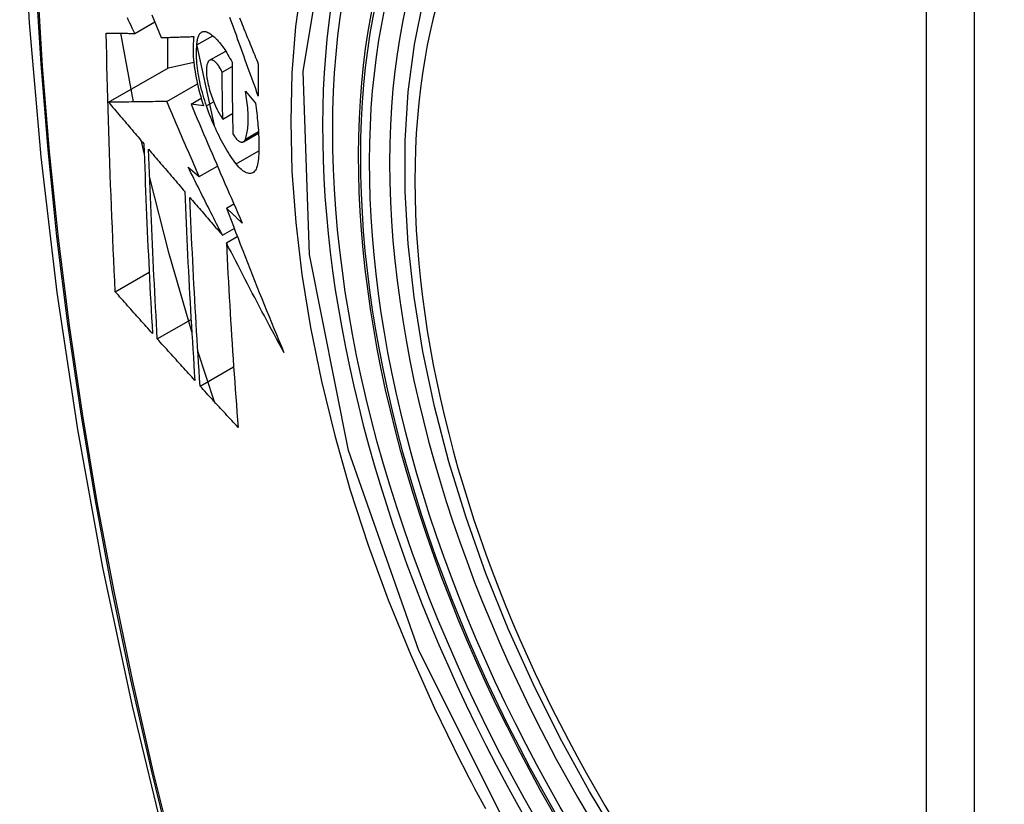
# Model space of a CAD drawing. Header units: inches. Extents: x 581 to 683, y 225 to 315.
# Tile 57 of 89: x 656.675 to 657.015, y 269.691 to 269.962. Entities that reach past the tile are written whole.
import ezdxf

# ---------------------------------------------------------------- set-up
doc = ezdxf.new("R2010")
doc.units = ezdxf.units.IN
doc.header["$MEASUREMENT"] = 0
doc.layers.add('Visible Edges(ANSI)', color=7, linetype='Continuous', lineweight=25)
doc.layers.add('Visible Tangent Edges(ANSI)', color=7, linetype='Continuous', lineweight=25)

msp = doc.modelspace()

# ---------------------------------------------------------------- linework, layer by layer
at = {"layer": 'Visible Edges(ANSI)'}
for p, q in [((656.71472, 269.9574), (656.72165, 269.96139)), ((656.71426, 269.93371), (656.70995, 269.95743)), ((656.72605, 269.95601), (656.72605, 269.94532)), ((656.73621, 269.95344), (656.74169, 269.95659)), ((656.73618, 269.95314), (656.74215, 269.9256)), ((656.74062, 269.94809), (656.74616, 269.95128)), ((656.70567, 269.93358), (656.72641, 269.94553)), ((656.72641, 269.94553), (656.73513, 269.94744)), ((656.74494, 269.94401), (656.74835, 269.94598)), ((656.72578, 269.93387), (656.73638, 269.93997)), ((656.73419, 269.93294), (656.7377, 269.93496)), ((656.75297, 269.93745), (656.75641, 269.93333)), ((656.73854, 269.93234), (656.73419, 269.93294)), ((656.74516, 269.92779), (656.74851, 269.92972)), ((656.75227, 269.91994), (656.75751, 269.92296)), ((656.71799, 269.91604), (656.71707, 269.9202)), ((656.73317, 269.91119), (656.73703, 269.90792)), ((656.73703, 269.90792), (656.74331, 269.91154)), ((656.74642, 269.89697), (656.749, 269.89845)), ((656.74504, 269.88765), (656.7491, 269.88999)), ((656.74639, 269.88501), (656.75018, 269.8872)), ((656.708, 269.8681), (656.71972, 269.87485)), ((656.72253, 269.85183), (656.73419, 269.85854)), ((656.74231, 269.83008), (656.73654, 269.8476)), ((656.73733, 269.83551), (656.74891, 269.84218))]:
    msp.add_line(p, q, dxfattribs=at)
at = {"layer": 'Visible Edges(ANSI)', "flags": 128}
for points in [[(656.72896, 270.38475), (656.71613, 270.34664), (656.70507, 270.3074), (656.69578, 270.26712), (656.68823, 270.22584), (656.68239, 270.18365), (656.67824, 270.14061), (656.67577, 270.09677), (656.67495, 270.05219), (656.67576, 270.00695), (656.67819, 269.96109), (656.68221, 269.9147), (656.6878, 269.86782), (656.69495, 269.82053), (656.70363, 269.7729), (656.71382, 269.72498), (656.7255, 269.67686)], [(656.88284, 269.67743), (656.87197, 269.69544), (656.86181, 269.71387), (656.85243, 269.73264), (656.84385, 269.75165), (656.83611, 269.77084), (656.82926, 269.7901), (656.82332, 269.80936), (656.81833, 269.82854), (656.8143, 269.84754), (656.81126, 269.8663), (656.80923, 269.88471), (656.80821, 269.90272), (656.80824, 269.92023), (656.80929, 269.93719), (656.8114, 269.95351), (656.81455, 269.96912)], [(656.71472, 269.9574), (656.7143, 269.95829), (656.71387, 269.95918), (656.71345, 269.96007), (656.71303, 269.96096), (656.7126, 269.96185), (656.71218, 269.96274)], [(656.72067, 269.96383), (656.72146, 269.96186), (656.72226, 269.95988), (656.72306, 269.95791), (656.72386, 269.95595)], [(656.75743, 269.93576), (656.75698, 269.93699), (656.75653, 269.93822), (656.75608, 269.93946), (656.75563, 269.94069), (656.75519, 269.94193), (656.75474, 269.94316), (656.75429, 269.9444), (656.75384, 269.94564), (656.7534, 269.94687), (656.75295, 269.94811), (656.75251, 269.94935), (656.75206, 269.95058), (656.75162, 269.95182), (656.75117, 269.95305), (656.75073, 269.95429), (656.75029, 269.95552), (656.74985, 269.95675), (656.74941, 269.95798), (656.74897, 269.95921), (656.74853, 269.96044), (656.74809, 269.96166), (656.74765, 269.96289)], [(656.75096, 269.96272), (656.75126, 269.96196), (656.75157, 269.96121), (656.75188, 269.96045), (656.75218, 269.9597), (656.75249, 269.95894), (656.7528, 269.95818), (656.75311, 269.95742), (656.75341, 269.95667), (656.75372, 269.95591), (656.75403, 269.95515), (656.75434, 269.95439), (656.75465, 269.95363), (656.75496, 269.95287), (656.75527, 269.95211), (656.75558, 269.95135), (656.75589, 269.95059), (656.7562, 269.94983), (656.75651, 269.94908), (656.75682, 269.94832), (656.75713, 269.94756), (656.75744, 269.9468)], [(656.708, 269.8681), (656.70782, 269.87179), (656.70765, 269.87547), (656.70747, 269.87917), (656.70731, 269.88286), (656.70714, 269.88656), (656.70698, 269.89026), (656.70682, 269.89396), (656.70667, 269.89767), (656.70652, 269.90138), (656.70638, 269.90509), (656.70624, 269.90881), (656.70611, 269.91253), (656.70598, 269.91625), (656.70585, 269.91998), (656.70573, 269.92371), (656.70562, 269.92745), (656.70551, 269.93119), (656.7054, 269.93494), (656.7053, 269.93869), (656.70521, 269.94244), (656.70512, 269.94619), (656.70503, 269.94994), (656.70496, 269.9537), (656.70488, 269.95746)], [(656.70488, 269.95746), (656.70527, 269.95746), (656.70566, 269.95745), (656.70606, 269.95745), (656.70645, 269.95745), (656.70685, 269.95745), (656.70725, 269.95744), (656.70766, 269.95744), (656.70807, 269.95744), (656.70847, 269.95744), (656.70888, 269.95744), (656.7093, 269.95743), (656.70971, 269.95743), (656.71012, 269.95743), (656.71054, 269.95743), (656.71096, 269.95742), (656.71138, 269.95742), (656.71179, 269.95742), (656.71221, 269.95742), (656.71263, 269.95741), (656.71305, 269.95741), (656.71347, 269.95741), (656.71389, 269.95741), (656.71431, 269.95741), (656.71472, 269.9574)], [(656.72386, 269.95595), (656.72432, 269.95596), (656.72478, 269.95597), (656.72525, 269.95599), (656.72571, 269.956), (656.72618, 269.95602), (656.72665, 269.95603), (656.72712, 269.95605), (656.72759, 269.95606), (656.72806, 269.95607), (656.72853, 269.95609), (656.729, 269.9561), (656.72947, 269.95612), (656.72995, 269.95613), (656.73042, 269.95615), (656.73089, 269.95616), (656.73137, 269.95618), (656.73184, 269.95619), (656.73232, 269.95621), (656.73279, 269.95623), (656.73327, 269.95624), (656.73374, 269.95626), (656.73422, 269.95627), (656.73469, 269.95629), (656.73516, 269.9563)], [(656.73516, 269.9563), (656.73506, 269.95553), (656.73499, 269.95473), (656.73493, 269.95389), (656.73489, 269.95303), (656.73488, 269.95214), (656.73489, 269.95122), (656.73492, 269.95027), (656.73497, 269.9493), (656.73505, 269.94832), (656.73514, 269.94731), (656.73526, 269.94629), (656.7354, 269.94525), (656.73556, 269.9442), (656.73574, 269.94314), (656.73594, 269.94206), (656.73616, 269.94098), (656.73639, 269.9399), (656.73665, 269.93882), (656.73692, 269.93773), (656.73721, 269.93665), (656.73752, 269.93556), (656.73784, 269.93448), (656.73818, 269.93341), (656.73854, 269.93234)], [(656.73621, 269.95344), (656.73623, 269.95387), (656.73627, 269.95429), (656.73632, 269.95468), (656.73638, 269.95506), (656.73645, 269.95542), (656.73654, 269.95575), (656.73663, 269.95607), (656.73674, 269.95636), (656.73686, 269.95663), (656.73698, 269.95688), (656.73712, 269.95711), (656.73727, 269.95731), (656.73742, 269.95749), (656.73758, 269.95764), (656.73776, 269.95777), (656.73794, 269.95788), (656.73812, 269.95796), (656.73832, 269.95802), (656.73852, 269.95806), (656.73873, 269.95807), (656.73894, 269.95806), (656.73916, 269.95802), (656.73938, 269.95796), (656.73961, 269.95788)], [(656.73961, 269.95788), (656.73996, 269.95772), (656.74031, 269.95754), (656.74067, 269.95733), (656.74102, 269.95709), (656.74139, 269.95683), (656.74175, 269.95654), (656.74212, 269.95623), (656.74249, 269.95589), (656.74286, 269.95552), (656.74323, 269.95514), (656.74361, 269.95472), (656.74398, 269.95429), (656.74435, 269.95383), (656.74473, 269.95335), (656.7451, 269.95285), (656.74547, 269.95232), (656.74584, 269.95178), (656.74621, 269.95121), (656.74657, 269.95063), (656.74693, 269.95003), (656.74729, 269.9494), (656.74765, 269.94876), (656.748, 269.94811), (656.74835, 269.94743)], [(656.73953, 269.93232), (656.73921, 269.93325), (656.73891, 269.93418), (656.73862, 269.93511), (656.73835, 269.93605), (656.73809, 269.937), (656.73784, 269.93794), (656.73761, 269.93889), (656.73739, 269.93983), (656.73719, 269.94077), (656.737, 269.94171), (656.73683, 269.94263), (656.73668, 269.94355), (656.73654, 269.94446), (656.73642, 269.94536), (656.73632, 269.94625), (656.73624, 269.94713), (656.73617, 269.94798), (656.73612, 269.94883), (656.73609, 269.94965), (656.73608, 269.95045), (656.73608, 269.95124), (656.73611, 269.952), (656.73615, 269.95273), (656.73621, 269.95344)], [(656.74494, 269.94401), (656.74475, 269.94441), (656.74455, 269.9448), (656.74435, 269.94516), (656.74415, 269.94551), (656.74394, 269.94585), (656.74374, 269.94616), (656.74353, 269.94646), (656.74332, 269.94673), (656.74311, 269.94698), (656.7429, 269.94722), (656.74269, 269.94743), (656.74248, 269.94761), (656.74228, 269.94778), (656.74207, 269.94791), (656.74188, 269.94803), (656.74168, 269.94812), (656.74149, 269.94818), (656.74131, 269.94822), (656.74113, 269.94823), (656.74096, 269.94821), (656.7408, 269.94817), (656.74064, 269.9481), (656.74049, 269.94801), (656.74035, 269.94788)], [(656.74035, 269.94788), (656.74025, 269.94777), (656.74015, 269.94763), (656.74006, 269.94749), (656.73997, 269.94732), (656.73989, 269.94715), (656.73982, 269.94696), (656.73975, 269.94675), (656.73969, 269.94654), (656.73964, 269.94631), (656.73959, 269.94606), (656.73955, 269.94581), (656.73952, 269.94554), (656.7395, 269.94526), (656.73948, 269.94497), (656.73947, 269.94467), (656.73947, 269.94436), (656.73948, 269.94404), (656.73949, 269.94371), (656.73952, 269.94337), (656.73955, 269.94303), (656.73958, 269.94268), (656.73963, 269.94232), (656.73968, 269.94196), (656.73974, 269.9416)], [(656.74835, 269.94743), (656.74835, 269.94639), (656.74835, 269.94536), (656.74836, 269.94432), (656.74837, 269.94328), (656.74837, 269.94225), (656.74838, 269.94121), (656.74839, 269.94018), (656.7484, 269.93914), (656.74841, 269.93811), (656.74842, 269.93708), (656.74843, 269.93605), (656.74844, 269.93501), (656.74845, 269.93398), (656.74847, 269.93295), (656.74848, 269.93192), (656.7485, 269.93089), (656.74851, 269.92986), (656.74853, 269.92883), (656.74855, 269.9278), (656.74856, 269.92677), (656.74858, 269.92575), (656.7486, 269.92472), (656.74862, 269.92369), (656.74865, 269.92267)], [(656.75744, 269.9468), (656.75743, 269.94634), (656.75743, 269.94588), (656.75743, 269.94542), (656.75743, 269.94496), (656.75743, 269.94449), (656.75742, 269.94403), (656.75742, 269.94357), (656.75742, 269.94311), (656.75742, 269.94265), (656.75742, 269.94219), (656.75742, 269.94173), (656.75742, 269.94127), (656.75742, 269.94081), (656.75742, 269.94035), (656.75742, 269.93989), (656.75742, 269.93943), (656.75742, 269.93897), (656.75742, 269.93851), (656.75742, 269.93805), (656.75742, 269.93759), (656.75742, 269.93714), (656.75743, 269.93668), (656.75743, 269.93622), (656.75743, 269.93576)], [(656.73974, 269.9416), (656.73986, 269.94096), (656.73998, 269.94033), (656.74013, 269.93968), (656.74028, 269.93904), (656.74044, 269.93839), (656.74062, 269.93775), (656.74081, 269.93711), (656.74101, 269.93647), (656.74122, 269.93584), (656.74144, 269.93521), (656.74166, 269.93459), (656.7419, 269.93399), (656.74214, 269.93339), (656.74239, 269.9328), (656.74265, 269.93223), (656.74291, 269.93167), (656.74318, 269.93112), (656.74345, 269.93059), (656.74373, 269.93008), (656.74401, 269.92958), (656.7443, 269.92911), (656.74458, 269.92865), (656.74487, 269.92821), (656.74516, 269.92779)], [(656.74516, 269.92779), (656.74515, 269.92847), (656.74514, 269.92914), (656.74513, 269.92981), (656.74511, 269.93049), (656.7451, 269.93116), (656.74509, 269.93184), (656.74508, 269.93251), (656.74507, 269.93319), (656.74506, 269.93386), (656.74505, 269.93454), (656.74504, 269.93522), (656.74503, 269.93589), (656.74502, 269.93657), (656.74501, 269.93724), (656.745, 269.93792), (656.74499, 269.9386), (656.74499, 269.93927), (656.74498, 269.93995), (656.74497, 269.94063), (656.74496, 269.9413), (656.74496, 269.94198), (656.74495, 269.94266), (656.74495, 269.94334), (656.74494, 269.94401)], [(656.75296, 269.92089), (656.75311, 269.92134), (656.75326, 269.92182), (656.75339, 269.92232), (656.7535, 269.92285), (656.75361, 269.9234), (656.7537, 269.92397), (656.75377, 269.92457), (656.75384, 269.92519), (656.75388, 269.92584), (656.75392, 269.9265), (656.75394, 269.92718), (656.75395, 269.92789), (656.75394, 269.92861), (656.75392, 269.92935), (656.75389, 269.93011), (656.75384, 269.93088), (656.75378, 269.93166), (656.7537, 269.93246), (656.75361, 269.93327), (656.75351, 269.93409), (656.75339, 269.93492), (656.75326, 269.93575), (656.75312, 269.9366), (656.75297, 269.93745)], [(656.72578, 269.93387), (656.725, 269.93386), (656.72422, 269.93385), (656.72343, 269.93384), (656.72264, 269.93383), (656.72184, 269.93381), (656.72103, 269.9338), (656.72023, 269.93379), (656.71941, 269.93378), (656.7186, 269.93377), (656.71777, 269.93376), (656.71694, 269.93374), (656.71611, 269.93373), (656.71527, 269.93372), (656.71443, 269.93371), (656.71358, 269.9337), (656.71272, 269.93368), (656.71186, 269.93367), (656.711, 269.93366), (656.71012, 269.93365), (656.70924, 269.93363), (656.70836, 269.93362), (656.70747, 269.93361), (656.70657, 269.9336), (656.70567, 269.93358)], [(656.70567, 269.93358), (656.70617, 269.93299), (656.70668, 269.93239), (656.70719, 269.93179), (656.7077, 269.9312), (656.70821, 269.9306), (656.70872, 269.93), (656.70922, 269.92941), (656.70973, 269.92881), (656.71024, 269.92821), (656.71075, 269.92761), (656.71126, 269.92702), (656.71177, 269.92642), (656.71228, 269.92582), (656.71279, 269.92522), (656.7133, 269.92463), (656.71381, 269.92403), (656.71432, 269.92343), (656.71483, 269.92283), (656.71534, 269.92223), (656.71585, 269.92164), (656.71636, 269.92104), (656.71687, 269.92044), (656.71738, 269.91985), (656.71789, 269.91925)], [(656.73703, 269.90792), (656.73655, 269.909), (656.73608, 269.91008), (656.73561, 269.91116), (656.73514, 269.91224), (656.73466, 269.91332), (656.73419, 269.91441), (656.73372, 269.91549), (656.73325, 269.91657), (656.73278, 269.91765), (656.73231, 269.91873), (656.73184, 269.91982), (656.73137, 269.9209), (656.7309, 269.92198), (656.73043, 269.92306), (656.72997, 269.92415), (656.7295, 269.92523), (656.72903, 269.92631), (656.72857, 269.92739), (656.7281, 269.92847), (656.72764, 269.92955), (656.72717, 269.93063), (656.72671, 269.93171), (656.72625, 269.93279), (656.72578, 269.93387)], [(656.73419, 269.93294), (656.73491, 269.93125), (656.73563, 269.92954), (656.73635, 269.92784), (656.73707, 269.92613), (656.7378, 269.92442), (656.73852, 269.92271), (656.73925, 269.921), (656.73999, 269.91929), (656.74072, 269.91757), (656.74145, 269.91586), (656.74219, 269.91414), (656.74293, 269.91243), (656.74367, 269.91071), (656.74441, 269.90899), (656.74515, 269.90727), (656.7459, 269.90555), (656.74664, 269.90384), (656.74739, 269.90212), (656.74814, 269.90041), (656.74889, 269.89869), (656.74964, 269.89698), (656.75039, 269.89527), (656.75114, 269.89356), (656.7519, 269.89185)], [(656.7498, 269.9123), (656.74933, 269.91292), (656.74886, 269.91355), (656.74839, 269.91421), (656.74793, 269.91489), (656.74746, 269.9156), (656.747, 269.91632), (656.74654, 269.91707), (656.74609, 269.91783), (656.74563, 269.91862), (656.74518, 269.91942), (656.74474, 269.92025), (656.7443, 269.92109), (656.74386, 269.92195), (656.74343, 269.92283), (656.74301, 269.92372), (656.74259, 269.92463), (656.74218, 269.92555), (656.74177, 269.92648), (656.74138, 269.92743), (656.74099, 269.92838), (656.74061, 269.92935), (656.74024, 269.93033), (656.73988, 269.93132), (656.73953, 269.93232)], [(656.75641, 269.93333), (656.75655, 269.93244), (656.75667, 269.93156), (656.75679, 269.93068), (656.75689, 269.92981), (656.757, 269.92895), (656.75709, 269.92809), (656.75718, 269.92724), (656.75726, 269.92639), (656.75733, 269.92556), (656.75739, 269.92473), (656.75745, 269.92391), (656.7575, 269.92309), (656.75754, 269.92229), (656.75758, 269.9215), (656.7576, 269.92071), (656.75762, 269.91994), (656.75763, 269.91917), (656.75763, 269.91842), (656.75763, 269.91767), (656.75762, 269.91694), (656.7576, 269.91622), (656.75757, 269.91551), (656.75753, 269.91481), (656.75749, 269.91413)], [(656.74865, 269.92267), (656.74886, 269.92232), (656.74907, 269.922), (656.74929, 269.92169), (656.7495, 269.9214), (656.74972, 269.92114), (656.74993, 269.92089), (656.75015, 269.92067), (656.75036, 269.92048), (656.75057, 269.92031), (656.75077, 269.92016), (656.75097, 269.92004), (656.75117, 269.91994), (656.75136, 269.91987), (656.75155, 269.91983), (656.75173, 269.91981), (656.7519, 269.91982), (656.75207, 269.91986), (656.75223, 269.91992), (656.75237, 269.92002), (656.75251, 269.92014), (656.75264, 269.92028), (656.75276, 269.92046), (656.75286, 269.92066), (656.75296, 269.92089)], [(656.71789, 269.91925), (656.71798, 269.91649), (656.71807, 269.91373), (656.71817, 269.91098), (656.71827, 269.90823), (656.71837, 269.90548), (656.71848, 269.90274), (656.71859, 269.89999), (656.7187, 269.89725), (656.71882, 269.89452), (656.71893, 269.89178), (656.71905, 269.88905), (656.71918, 269.88632), (656.7193, 269.88359), (656.71943, 269.88086), (656.71956, 269.87814), (656.71969, 269.87542), (656.71983, 269.8727), (656.71997, 269.86998), (656.72011, 269.86726), (656.72025, 269.86455), (656.7204, 269.86184), (656.72054, 269.85913), (656.72069, 269.85642), (656.72085, 269.85371)], [(656.72253, 269.85183), (656.72238, 269.85455), (656.72223, 269.85726), (656.72208, 269.85998), (656.72193, 269.8627), (656.72178, 269.86542), (656.72164, 269.86814), (656.7215, 269.87086), (656.72136, 269.87358), (656.72122, 269.87631), (656.72109, 269.87903), (656.72096, 269.88176), (656.72083, 269.88448), (656.72071, 269.88721), (656.72058, 269.88994), (656.72046, 269.89267), (656.72035, 269.8954), (656.72023, 269.89814), (656.72012, 269.90087), (656.72001, 269.90361), (656.71991, 269.90635), (656.71981, 269.9091), (656.71971, 269.91184), (656.71961, 269.91459), (656.71952, 269.91734)], [(656.71952, 269.91734), (656.72004, 269.91673), (656.72056, 269.91613), (656.72108, 269.91552), (656.7216, 269.91491), (656.72212, 269.9143), (656.72264, 269.9137), (656.72316, 269.91309), (656.72368, 269.91248), (656.7242, 269.91187), (656.72472, 269.91126), (656.72524, 269.91066), (656.72576, 269.91005), (656.72628, 269.90944), (656.7268, 269.90883), (656.72733, 269.90822), (656.72785, 269.90761), (656.72837, 269.90701), (656.72889, 269.9064), (656.72941, 269.90579), (656.72993, 269.90518), (656.73046, 269.90457), (656.73098, 269.90397), (656.7315, 269.90336), (656.73202, 269.90275)], [(656.75749, 269.91413), (656.75742, 269.9134), (656.75733, 269.91272), (656.7572, 269.91209), (656.75705, 269.91151), (656.75686, 269.91099), (656.75665, 269.91053), (656.75642, 269.91012), (656.75616, 269.90978), (656.75588, 269.90949), (656.75557, 269.90927), (656.75525, 269.90911), (656.75491, 269.90901), (656.75455, 269.90897), (656.75417, 269.90899), (656.75377, 269.90906), (656.75337, 269.9092), (656.75295, 269.9094), (656.75252, 269.90965), (656.75208, 269.90996), (656.75163, 269.91032), (656.75118, 269.91074), (656.75072, 269.91121), (656.75026, 269.91173), (656.7498, 269.9123)], [(656.74504, 269.88765), (656.74454, 269.88863), (656.74404, 269.88961), (656.74354, 269.89059), (656.74304, 269.89157), (656.74254, 269.89256), (656.74204, 269.89354), (656.74155, 269.89452), (656.74105, 269.8955), (656.74055, 269.89648), (656.74006, 269.89746), (656.73956, 269.89844), (656.73907, 269.89942), (656.73857, 269.90041), (656.73808, 269.90139), (656.73758, 269.90237), (656.73709, 269.90335), (656.7366, 269.90433), (656.73611, 269.90531), (656.73561, 269.90629), (656.73512, 269.90727), (656.73463, 269.90825), (656.73414, 269.90923), (656.73366, 269.91021), (656.73317, 269.91119)], [(656.73444, 269.8543), (656.72664, 269.88119), (656.71985, 269.90795)], [(656.73202, 269.90275), (656.73213, 269.9), (656.73224, 269.89726), (656.73236, 269.89451), (656.73248, 269.89177), (656.7326, 269.88903), (656.73272, 269.88629), (656.73285, 269.88356), (656.73299, 269.88083), (656.73312, 269.8781), (656.73326, 269.87537), (656.7334, 269.87265), (656.73355, 269.86993), (656.7337, 269.86721), (656.73385, 269.8645), (656.734, 269.86178), (656.73416, 269.85908), (656.73432, 269.85637), (656.73448, 269.85367), (656.73464, 269.85097), (656.73481, 269.84827), (656.73498, 269.84558), (656.73515, 269.84289), (656.73532, 269.8402), (656.7355, 269.83751)], [(656.73733, 269.83551), (656.73715, 269.83821), (656.73697, 269.84091), (656.73679, 269.84361), (656.73662, 269.84631), (656.73645, 269.84901), (656.73628, 269.85171), (656.73612, 269.85442), (656.73595, 269.85713), (656.73579, 269.85983), (656.73564, 269.86254), (656.73548, 269.86525), (656.73533, 269.86797), (656.73519, 269.87068), (656.73504, 269.8734), (656.7349, 269.87612), (656.73476, 269.87884), (656.73463, 269.88156), (656.73449, 269.88429), (656.73437, 269.88702), (656.73424, 269.88975), (656.73412, 269.89249), (656.734, 269.89523), (656.73389, 269.89797), (656.73378, 269.90071)], [(656.73378, 269.90071), (656.73424, 269.90017), (656.73471, 269.89962), (656.73518, 269.89908), (656.73565, 269.89854), (656.73611, 269.89799), (656.73658, 269.89745), (656.73705, 269.89691), (656.73752, 269.89636), (656.73799, 269.89582), (656.73846, 269.89527), (656.73893, 269.89473), (656.7394, 269.89418), (656.73987, 269.89364), (656.74034, 269.89309), (656.74081, 269.89255), (656.74128, 269.89201), (656.74175, 269.89146), (656.74222, 269.89092), (656.74269, 269.89037), (656.74316, 269.88983), (656.74363, 269.88929), (656.7441, 269.88874), (656.74457, 269.8882), (656.74504, 269.88765)], [(656.7519, 269.89185), (656.75167, 269.89206), (656.75144, 269.89227), (656.75121, 269.89249), (656.75099, 269.8927), (656.75076, 269.89291), (656.75053, 269.89313), (656.7503, 269.89334), (656.75007, 269.89355), (656.74984, 269.89377), (656.74962, 269.89398), (656.74939, 269.89419), (656.74916, 269.89441), (656.74893, 269.89462), (656.7487, 269.89483), (656.74847, 269.89505), (656.74825, 269.89526), (656.74802, 269.89547), (656.74779, 269.89569), (656.74756, 269.8959), (656.74733, 269.89611), (656.7471, 269.89633), (656.74688, 269.89654), (656.74665, 269.89675), (656.74642, 269.89697)], [(656.74642, 269.89697), (656.74721, 269.89489), (656.74801, 269.89282), (656.74881, 269.89074), (656.74961, 269.88867), (656.75042, 269.88659), (656.75122, 269.88452), (656.75203, 269.88244), (656.75285, 269.88036), (656.75366, 269.87829), (656.75448, 269.87621), (656.75531, 269.87413), (656.75613, 269.87206), (656.75696, 269.86998), (656.75779, 269.86791), (656.75863, 269.86583), (656.75947, 269.86376), (656.76031, 269.86168), (656.76115, 269.85961), (656.762, 269.85754), (656.76285, 269.85546), (656.7637, 269.85339), (656.76456, 269.85132), (656.76542, 269.84925), (656.76629, 269.84719)], [(656.76629, 269.84719), (656.76544, 269.84876), (656.76459, 269.85033), (656.76374, 269.8519), (656.7629, 269.85348), (656.76205, 269.85505), (656.76121, 269.85663), (656.76037, 269.85821), (656.75953, 269.85979), (656.75869, 269.86136), (656.75786, 269.86294), (656.75703, 269.86452), (656.7562, 269.8661), (656.75537, 269.86768), (656.75454, 269.86926), (656.75371, 269.87084), (656.75289, 269.87242), (656.75207, 269.874), (656.75125, 269.87557), (656.75044, 269.87715), (656.74962, 269.87872), (656.74881, 269.8803), (656.748, 269.88187), (656.74719, 269.88344), (656.74639, 269.88501)], [(656.74639, 269.88501), (656.74652, 269.88232), (656.74665, 269.87964), (656.74679, 269.87695), (656.74693, 269.87427), (656.74708, 269.87158), (656.74723, 269.86891), (656.74738, 269.86623), (656.74754, 269.86355), (656.7477, 269.86088), (656.74786, 269.85822), (656.74803, 269.85555), (656.7482, 269.85289), (656.74837, 269.85023), (656.74855, 269.84758), (656.74872, 269.84493), (656.74891, 269.84228), (656.74909, 269.83964), (656.74928, 269.837), (656.74947, 269.83437), (656.74966, 269.83174), (656.74985, 269.82912), (656.75005, 269.8265), (656.75025, 269.82389), (656.75045, 269.82128)], [(656.72085, 269.85371), (656.72031, 269.85431), (656.71977, 269.85491), (656.71923, 269.85551), (656.7187, 269.85611), (656.71816, 269.8567), (656.71762, 269.8573), (656.71709, 269.8579), (656.71655, 269.8585), (656.71602, 269.8591), (656.71548, 269.8597), (656.71494, 269.8603), (656.71441, 269.8609), (656.71387, 269.8615), (656.71334, 269.8621), (656.7128, 269.8627), (656.71227, 269.8633), (656.71173, 269.8639), (656.7112, 269.8645), (656.71067, 269.8651), (656.71013, 269.8657), (656.7096, 269.8663), (656.70907, 269.8669), (656.70854, 269.8675), (656.708, 269.8681)], [(656.7355, 269.83751), (656.73496, 269.83811), (656.73441, 269.8387), (656.73387, 269.8393), (656.73333, 269.8399), (656.73279, 269.84049), (656.73224, 269.84109), (656.7317, 269.84168), (656.73116, 269.84228), (656.73062, 269.84288), (656.73008, 269.84347), (656.72954, 269.84407), (656.729, 269.84467), (656.72846, 269.84527), (656.72792, 269.84586), (656.72738, 269.84646), (656.72684, 269.84706), (656.7263, 269.84765), (656.72576, 269.84825), (656.72522, 269.84885), (656.72468, 269.84944), (656.72414, 269.85004), (656.72361, 269.85064), (656.72307, 269.85124), (656.72253, 269.85183)], [(656.75045, 269.82128), (656.7499, 269.82187), (656.74935, 269.82246), (656.7488, 269.82306), (656.74825, 269.82365), (656.7477, 269.82424), (656.74715, 269.82483), (656.7466, 269.82543), (656.74605, 269.82602), (656.7455, 269.82661), (656.74496, 269.82721), (656.74441, 269.8278), (656.74386, 269.82839), (656.74331, 269.82898), (656.74277, 269.82958), (656.74222, 269.83017), (656.74168, 269.83076), (656.74113, 269.83136), (656.74059, 269.83195), (656.74004, 269.83255), (656.7395, 269.83314), (656.73895, 269.83373), (656.73841, 269.83432), (656.73787, 269.83492), (656.73733, 269.83551)]]:
    msp.add_lwpolyline(points, dxfattribs=at)
at = {"layer": 'Visible Edges(ANSI)'}
msp.add_ellipse((657.02556, 269.78438), major_axis=(0.15718, -0.27294), ratio=0.578093, start_param=2.362013, end_param=7.062765, dxfattribs=at)
msp.add_ellipse((657.02208, 269.78237), major_axis=(-0.15963, 0.2772), ratio=0.578093, dxfattribs=at)
at = {"layer": 'Visible Tangent Edges(ANSI)'}
for p, q in [((656.98833, 270.04726), (656.98833, 269.56197)), ((657.00503, 269.56197), (657.00503, 270.04726)), ((656.73953, 269.93232), (656.742, 269.93374)), ((656.75296, 269.92089), (656.75748, 269.92349)), ((656.7498, 269.9123), (656.75761, 269.9168))]:
    msp.add_line(p, q, dxfattribs=at)
at = {"layer": 'Visible Tangent Edges(ANSI)', "flags": 128}
for points in [[(656.72891, 269.67121), (656.72114, 269.70249), (656.71402, 269.73364), (656.70756, 269.76464), (656.70176, 269.79546), (656.69662, 269.82608), (656.69216, 269.85646), (656.68838, 269.8866), (656.68527, 269.91648), (656.68285, 269.94607), (656.68111, 269.97534), (656.68006, 270.00425), (656.6797, 270.03276), (656.68003, 270.0609), (656.68105, 270.08863), (656.68276, 270.11598), (656.68517, 270.14289), (656.68827, 270.16935)], [(656.68451, 270.1442), (656.68212, 270.11719), (656.68041, 270.08976), (656.6794, 270.06194), (656.67907, 270.03374), (656.67943, 270.00515), (656.68047, 269.97618), (656.6822, 269.94686), (656.68462, 269.91721), (656.68771, 269.88727), (656.69148, 269.85708), (656.69592, 269.82664), (656.70104, 269.79596), (656.70682, 269.76508), (656.71326, 269.73402), (656.72037, 269.7028), (656.72812, 269.67144)], [(656.84659, 269.67707), (656.81289, 269.74418), (656.78867, 269.81333), (656.77515, 269.88104), (656.77294, 269.94427), (656.78215, 269.99986), (656.80241, 270.04549), (656.83267, 270.07888), (656.87162, 270.0985), (656.9176, 270.10362), (656.9683, 270.09395), (657.02146, 270.06998)], [(656.77247, 269.97535), (656.77035, 269.95983), (656.76908, 269.9437), (656.76866, 269.92699), (656.76908, 269.90976), (656.77037, 269.89209), (656.7725, 269.87407), (656.77547, 269.85575), (656.77925, 269.83719), (656.78385, 269.81844), (656.78924, 269.79957), (656.79542, 269.78063), (656.80236, 269.7617), (656.81002, 269.7429), (656.81836, 269.72426), (656.82738, 269.70584)], [(656.82738, 269.70584), (656.82857, 269.7035), (656.82978, 269.70117), (656.831, 269.69885), (656.83223, 269.69653), (656.83347, 269.69421), (656.83472, 269.6919), (656.83598, 269.68959)]]:
    msp.add_lwpolyline(points, dxfattribs=at)
at = {"layer": 'Visible Tangent Edges(ANSI)'}
for centre, major_axis, start_param, end_param in [((657.02457, 269.7838), (-0.17285, 0.30015), 5.049711, 10.658253), ((657.02452, 269.78378), (-0.1503, 0.261), 5.670484, 8.47055)]:
    msp.add_ellipse(centre, major_axis=major_axis, ratio=0.578093, start_param=start_param, end_param=end_param, dxfattribs=at)
for centre, major_axis in [((657.02516, 269.78415), (0.17078, -0.29656)), ((657.02219, 269.78243), (-0.16238, 0.28198)), ((657.02208, 269.78237), (0.16178, -0.28094))]:
    msp.add_ellipse(centre, major_axis=major_axis, ratio=0.578093, dxfattribs=at)

doc.saveas('drawing.dxf')
